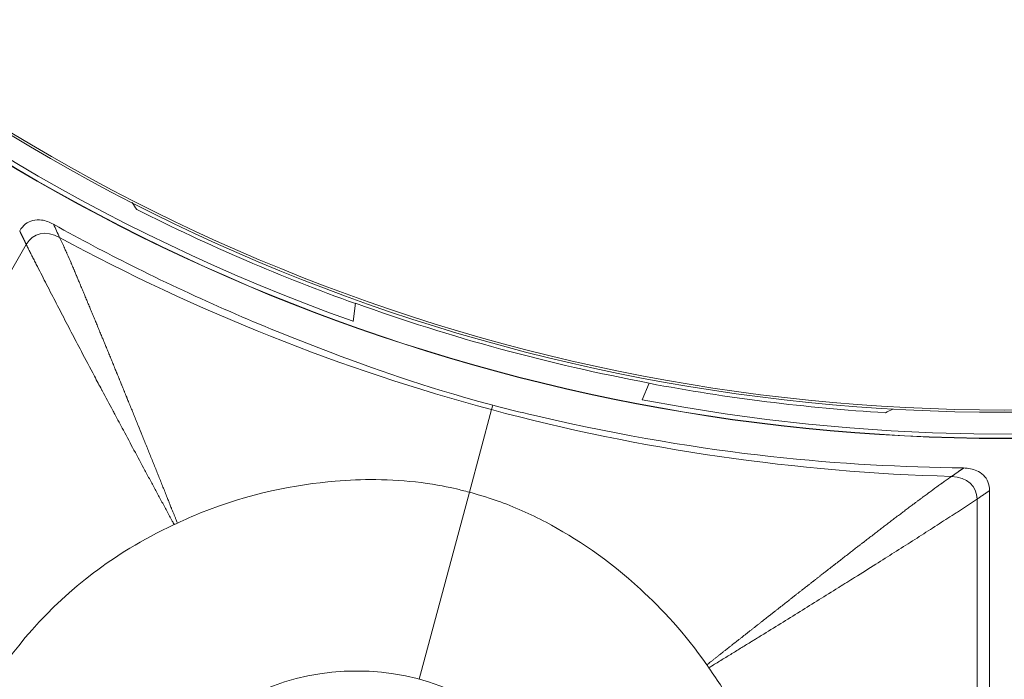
# Model space of a CAD drawing. Header units: inches. Extents: x -2.8 to 15.2, y -6.6 to 17.6.
# Tile 13 of 83: x 10.934 to 11.682, y -4.755 to -4.254. Entities that reach past the tile are written whole.
import ezdxf

# ---------------------------------------------------------------- set-up
doc = ezdxf.new("R2010")
doc.units = ezdxf.units.IN
doc.header["$MEASUREMENT"] = 0
doc.layers.add('Visible (ANSI)', color=7, linetype='Continuous', lineweight=18)
doc.layers.add('Visible Narrow (ANSI)', color=7, linetype='Continuous', lineweight=18)

msp = doc.modelspace()

# ---------------------------------------------------------------- linework, layer by layer
at = {"layer": 'Visible (ANSI)'}
for p, q in [((11.18735, -4.4828), (11.18916, -4.46907)), ((11.4067, -4.5424), (11.41208, -4.52964)), ((11.29238, -4.54985), (11.29327, -4.54653)), ((11.67041, -4.61136), (11.67041, -5.38444)), ((11.63647, -4.63376), (11.63647, -4.63376))]:
    msp.add_line(p, q, dxfattribs=at)
for radius in [3.54528, 3.54195, 3.28346, 3.23859, 3.23588, 3.20276, 3.20255, 2.35257, 2.35236, 2.3248, 2.3246, 1.47462, 1.47441, 1.45473, 1.45301]:
    msp.add_circle((11.68163, -3.09716), radius, dxfattribs=at)
for radius, start, end in [(1.47112, 203.70058, 250.3676), (1.47112, 259.22948, 336.29942), (2.34921, 220.28965, 319.71035)]:
    msp.add_arc((11.68163, -3.09716), radius, start, end, dxfattribs=at)
msp.add_ellipse((11.67809, -3.1102), major_axis=(0.37868, 1.39362), ratio=0.999956, start_param=3.061525, end_param=3.22166, dxfattribs=at)
for points, knots in [([(11.01968, -4.39256), (11.0197, -4.39259), (11.01972, -4.39262), (11.02087, -4.39437), (11.02199, -4.39609), (11.02311, -4.39781)], [-1.4634752, -1.4634752, -1.4634752, -1.4634752, -1.4594071, -1.4594071, -1.2352295, -1.2352295, -1.2352295, -1.2352295]), ([(11.02311, -4.39781), (11.05036, -4.4116), (11.07804, -4.42454), (11.13347, -4.44836), (11.16114, -4.45926), (11.18913, -4.4693)], [-0.5527087, -0.5527087, -0.5527087, -0.5527087, -0.3199277, -0.3199277, -0.0932715, -0.0932715, -0.0932715, -0.0932715]), ([(10.93425, -4.41411), (10.93542, -4.41208), (10.93692, -4.41028), (10.94038, -4.40765), (10.94217, -4.40678), (10.94634, -4.40568), (10.94864, -4.4056), (10.95385, -4.4063), (10.95688, -4.40736), (10.95989, -4.40904)], [-0.08538634, -0.08538634, -0.08538634, -0.08538634, -0.06459302, -0.06459302, -0.04669587, -0.04669587, -0.02626817, -0.02626817, 0, 0, 0, 0]), ([(10.95989, -4.40904), (10.98155, -4.42113), (10.99896, -4.43029), (11.06546, -4.46365), (11.11292, -4.48454), (11.20873, -4.52106), (11.23554, -4.53037), (11.29327, -4.54653)], [-5.534177, -5.534177, -5.534177, -5.534177, -5.115167, -5.115167, -4.158974, -4.158974, -3.219741, -3.219741, -3.219741, -3.219741]), ([(11.59136, -4.55221), (11.56129, -4.55035), (11.53128, -4.54755), (11.47142, -4.54009), (11.44162, -4.53544), (11.41199, -4.52986)], [0.0910043, 0.0910043, 0.0910043, 0.0910043, 0.3206565, 0.3206565, 0.5504313, 0.5504313, 0.5504313, 0.5504313]), ([(11.29327, -4.54653), (11.3091, -4.55058), (11.31856, -4.5528), (11.45901, -4.58528), (11.55928, -4.59281), (11.65074, -4.59415)], [-0.9371294, -0.9371294, -0.9371294, -0.9371294, -0.8911626, -0.8911626, -0.2200137, -0.2200137, -0.2200137, -0.2200137]), ([(11.65074, -4.59415), (11.65248, -4.59418), (11.65422, -4.59435), (11.65756, -4.59501), (11.65917, -4.5955), (11.66261, -4.59705), (11.66435, -4.5982), (11.66726, -4.60111), (11.66838, -4.60279), (11.67002, -4.60679), (11.67041, -4.60906), (11.67041, -4.61136)], [-0.07495302, -0.07495302, -0.07495302, -0.07495302, -0.06172373, -0.06172373, -0.048972, -0.048972, -0.03303974, -0.03303974, -0.01754322, -0.01754322, 0, 0, 0, 0]), ([(11.27558, -4.61258), (11.27176, -4.61155), (11.26842, -4.61071), (11.2602, -4.60878), (11.25108, -4.60682), (11.22758, -4.60382), (11.21605, -4.60309), (11.1943, -4.60291), (11.184, -4.60331), (11.14397, -4.60665), (11.10856, -4.61338), (11.0656, -4.63068), (11.05975, -4.63323), (11.05395, -4.63595)], [0.5932925, 0.5932925, 0.5932925, 0.5932925, 0.6373512, 0.6373512, 0.7330162, 0.7330162, 0.8243564, 0.8243564, 0.9056394, 0.9056394, 1.1425056, 1.1425056, 1.1797052, 1.1797052, 1.1797052, 1.1797052]), ([(11.45582, -4.74364), (11.43931, -4.71992), (11.42164, -4.701), (11.38125, -4.66399), (11.35615, -4.64716), (11.32189, -4.6291), (11.30957, -4.62362), (11.28824, -4.61607), (11.28089, -4.614), (11.27558, -4.61258)], [0.8966722, 0.8966722, 0.8966722, 0.8966722, 1.1425432, 1.1425432, 1.5148969, 1.5148969, 1.712622, 1.712622, 1.8439957, 1.8439957, 1.8439957, 1.8439957]), ([(11.0515, -4.63709), (11.02709, -4.64836), (11.00673, -4.66136), (10.95647, -4.69948), (10.92783, -4.73161), (10.88483, -4.8062), (10.87279, -4.84516), (10.86588, -4.89238), (10.86486, -4.90298), (10.86331, -4.93507), (10.86438, -4.95659), (10.8692, -4.9892), (10.87148, -5.00054), (10.87437, -5.01179)], [0.65832, 0.65832, 0.65832, 0.65832, 0.923924, 0.923924, 1.474283, 1.474283, 2.034449, 2.034449, 2.195295, 2.195295, 2.519827, 2.519827, 2.693161, 2.693161, 2.693161, 2.693161]), ([(11.05395, -4.63595), (11.05325, -4.63628), (11.05254, -4.63661), (11.05173, -4.63699), (11.05162, -4.63704), (11.0515, -4.63709)], [0.227635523, 0.227635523, 0.227635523, 0.227635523, 0.2345272, 0.2345272, 0.235619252, 0.235619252, 0.235619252, 0.235619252]), ([(11.42343, -5.15891), (11.43305, -5.14908), (11.44204, -5.13868), (11.47625, -5.09376), (11.49542, -5.05483), (11.51729, -4.97285), (11.51999, -4.93082), (11.50868, -4.84883), (11.49541, -4.80992), (11.47049, -4.76563), (11.46451, -4.75596), (11.45737, -4.74585)], [0.753117, 0.753117, 0.753117, 0.753117, 0.903371, 0.903371, 1.377009, 1.377009, 1.842892, 1.842892, 2.29232, 2.29232, 2.404864, 2.404864, 2.404864, 2.404864]), ([(11.45737, -4.74585), (11.45715, -4.74553), (11.45692, -4.7452), (11.4564, -4.74446), (11.45611, -4.74405), (11.45582, -4.74364)], [0.169491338, 0.169491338, 0.169491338, 0.169491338, 0.169989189, 0.169989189, 0.170623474, 0.170623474, 0.170623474, 0.170623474])]:
    msp.add_open_spline(points, degree=3, knots=knots, dxfattribs=at)
msp.add_open_spline([(11.59698, -4.54942), (11.59511, -4.55036), (11.59324, -4.55129), (11.59136, -4.55221)], degree=3, dxfattribs=at)
at = {"layer": 'Visible Narrow (ANSI)'}
for p, q in [((10.93923, -4.42438), (10.56041, -5.08052)), ((11.27558, -4.61258), (11.29238, -4.54985)), ((11.23753, -4.75458), (11.27558, -4.61258)), ((11.66096, -4.61777), (11.66096, -5.37541)), ((11.49342, -4.71404), (11.49342, -4.71404)), ((11.47007, -4.73242), (11.47007, -4.73242))]:
    msp.add_line(p, q, dxfattribs=at)
msp.add_circle((11.18998, -4.93204), 0.18372, dxfattribs=at)
for centre, radius, start, end in [((11.67932, -3.1021), 1.57662, 244.93138, 244.93139), ((11.68158, -3.09788), 1.54932, 266.35733, 266.35736)]:
    msp.add_arc(centre, radius, start, end, dxfattribs=at)
for centre, major_axis, ratio, start_param, end_param in [((11.3993, -3.79227), (-0.99015, 0.40217), 0.705181, 1.413977, 1.74576), ((11.57858, -3.84031), (-1.05858, 0.14679), 0.705182, 1.395833, 1.727615)]:
    msp.add_ellipse(centre, major_axis=major_axis, ratio=ratio, start_param=start_param, end_param=end_param, dxfattribs=at)
for points in [[(10.95989, -4.40904), (10.96144, -4.4124), (10.96299, -4.41577), (10.96454, -4.41913)], [(10.96454, -4.41913), (10.95387, -4.41335), (10.94433, -4.41555), (10.93923, -4.42438)], [(11.64167, -4.60057), (11.65342, -4.60088), (11.66096, -4.60825), (11.66096, -4.61777)]]:
    msp.add_open_spline(points, degree=3, dxfattribs=at)
for points, weights, knots in [([(10.93923, -4.42438), (10.93777, -4.42137), (10.93631, -4.41836), (10.93485, -4.41535), (10.93465, -4.41494), (10.93445, -4.41452), (10.93425, -4.41411)], [0.999999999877, 0.999999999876, 0.999999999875, 0.999999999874, 0.999999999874, 0.999999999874, 0.999999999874], [0.2763308, 0.2763308, 0.2763308, 0.2763308, 1, 1, 1, 1.0991787, 1.0991787, 1.0991787, 1.0991787]), ([(11.66096, -4.61777), (11.66373, -4.61589), (11.6665, -4.61402), (11.66927, -4.61214), (11.66965, -4.61188), (11.67003, -4.61162), (11.67041, -4.61136)], [0.999999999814, 0.999999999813, 0.999999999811, 0.99999999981, 0.99999999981, 0.99999999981, 0.99999999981], [0.2764011, 0.2764011, 0.2764011, 0.2764011, 1, 1, 1, 1.099463, 1.099463, 1.099463, 1.099463])]:
    msp.add_rational_spline(points, weights, degree=3, knots=knots, dxfattribs=at)
for points, knots in [([(11.0515, -4.63709), (11.05104, -4.63623), (11.05057, -4.63537), (11.05011, -4.63451), (11.04871, -4.63193), (11.04731, -4.62936), (11.04591, -4.62676), (11.04452, -4.6242), (11.04313, -4.62163), (11.04173, -4.61903), (11.04103, -4.61775), (11.04034, -4.61647), (11.03964, -4.61518), (11.03895, -4.6139), (11.03826, -4.61262), (11.03756, -4.61133), (11.03687, -4.61005), (11.03618, -4.60877), (11.03549, -4.60749), (11.0348, -4.60621), (11.03411, -4.60493), (11.03342, -4.60365), (11.03308, -4.60302), (11.03274, -4.6024), (11.0324, -4.60177), (11.03205, -4.60112), (11.0317, -4.60047), (11.03135, -4.59981), (11.03066, -4.59854), (11.02998, -4.59726), (11.02929, -4.59598), (11.02655, -4.5909), (11.02378, -4.58575), (11.02099, -4.58055), (11.01832, -4.57559), (11.01564, -4.57058), (11.01292, -4.56551), (11.01075, -4.56145), (11.00856, -4.55736), (11.00635, -4.55323), (11.00584, -4.55228), (11.00534, -4.55133), (11.00484, -4.55039), (11.00219, -4.54543), (10.99962, -4.54062), (10.99683, -4.53537), (10.99668, -4.53509), (10.99653, -4.5348), (10.99637, -4.53452), (10.99469, -4.53136), (10.99293, -4.52804), (10.99101, -4.52443), (10.98757, -4.51795), (10.98426, -4.51169), (10.98108, -4.50566), (10.97842, -4.50061), (10.97585, -4.49572), (10.97337, -4.49098), (10.97075, -4.48596), (10.96823, -4.48112), (10.96581, -4.47645), (10.96322, -4.47146), (10.96076, -4.46667), (10.95842, -4.4621), (10.95587, -4.45716), (10.95347, -4.45248), (10.95122, -4.44808), (10.95, -4.44571), (10.94883, -4.44343), (10.9477, -4.44124), (10.94712, -4.44009), (10.94655, -4.43897), (10.94598, -4.43788), (10.94541, -4.43675), (10.94484, -4.43564), (10.94429, -4.43456), (10.94401, -4.43401), (10.94374, -4.43346), (10.94346, -4.43293), (10.94318, -4.43238), (10.94291, -4.43184), (10.94264, -4.4313), (10.94237, -4.43076), (10.9421, -4.43023), (10.94184, -4.4297), (10.94157, -4.42916), (10.9413, -4.42863), (10.94105, -4.42811), (10.94078, -4.42758), (10.94053, -4.42706), (10.94027, -4.42654), (10.94002, -4.42602), (10.93977, -4.4255), (10.93952, -4.42499), (10.93942, -4.42479), (10.93932, -4.42458), (10.93923, -4.42438)], [-0.025311, -0.025311, -0.025311, -0.025311, -0.01227, -0.01227, -0.01227, 0.026777, 0.026777, 0.026777, 0.065239, 0.065239, 0.065239, 0.084247, 0.084247, 0.084247, 0.103112, 0.103112, 0.103112, 0.121837, 0.121837, 0.121837, 0.140425, 0.140425, 0.140425, 0.149477, 0.149477, 0.149477, 0.158878, 0.158878, 0.158878, 0.1772, 0.1772, 0.1772, 0.25, 0.25, 0.25, 0.319368, 0.319368, 0.319368, 0.375, 0.375, 0.375, 0.387853, 0.387853, 0.387853, 0.455804, 0.455804, 0.455804, 0.459455, 0.459455, 0.459455, 0.5, 0.5, 0.5, 0.572862, 0.572862, 0.572862, 0.633828, 0.633828, 0.633828, 0.698524, 0.698524, 0.698524, 0.767814, 0.767814, 0.767814, 0.842953, 0.842953, 0.842953, 0.883285, 0.883285, 0.883285, 0.90428, 0.90428, 0.90428, 0.925895, 0.925895, 0.925895, 0.936955, 0.936955, 0.936955, 0.948194, 0.948194, 0.948194, 0.959622, 0.959622, 0.959622, 0.97125, 0.97125, 0.97125, 0.983088, 0.983088, 0.983088, 0.995149, 0.995149, 0.995149, 1, 1, 1, 1]), ([(11.05395, -4.63595), (11.0535, -4.63484), (11.05306, -4.63372), (11.05261, -4.63261), (11.05248, -4.63228), (11.05234, -4.63194), (11.05221, -4.63161), (11.05208, -4.63127), (11.05194, -4.63093), (11.05181, -4.6306), (11.05154, -4.62993), (11.05127, -4.62926), (11.051, -4.62858), (11.05073, -4.62791), (11.05047, -4.62724), (11.0502, -4.62657), (11.05006, -4.62624), (11.04993, -4.6259), (11.0498, -4.62557), (11.04966, -4.62523), (11.04953, -4.6249), (11.04939, -4.62457), (11.04899, -4.62356), (11.04859, -4.62256), (11.04819, -4.62156), (11.04806, -4.62123), (11.04792, -4.62089), (11.04779, -4.62056), (11.04766, -4.62023), (11.04752, -4.61989), (11.04739, -4.61956), (11.04699, -4.61856), (11.04659, -4.61756), (11.04619, -4.61656), (11.04592, -4.6159), (11.04566, -4.61523), (11.04539, -4.61457), (11.04513, -4.61391), (11.04486, -4.61324), (11.04459, -4.61258), (11.04406, -4.61126), (11.04353, -4.60993), (11.043, -4.60861), (11.04274, -4.60795), (11.04247, -4.60729), (11.04221, -4.60663), (11.04194, -4.60597), (11.04168, -4.60531), (11.04141, -4.60465), (11.04088, -4.60333), (11.04036, -4.60201), (11.03983, -4.6007), (11.03956, -4.60004), (11.0393, -4.59938), (11.03904, -4.59873), (11.03877, -4.59807), (11.03851, -4.59742), (11.03825, -4.59676), (11.03798, -4.59611), (11.03772, -4.59545), (11.03746, -4.5948), (11.03719, -4.59414), (11.03693, -4.59349), (11.03667, -4.59283), (11.0364, -4.59218), (11.03614, -4.59153), (11.03588, -4.59087), (11.03562, -4.59022), (11.03535, -4.58957), (11.03509, -4.58892), (11.03483, -4.58827), (11.03457, -4.58762), (11.03431, -4.58696), (11.03404, -4.58631), (11.03378, -4.58566), (11.03352, -4.58501), (11.033, -4.58371), (11.03247, -4.58242), (11.03195, -4.58112), (11.03169, -4.58047), (11.03143, -4.57982), (11.03117, -4.57918), (11.03091, -4.57853), (11.03065, -4.57788), (11.03038, -4.57724), (11.03012, -4.57659), (11.02986, -4.57595), (11.0296, -4.5753), (11.02934, -4.57466), (11.02908, -4.57401), (11.02882, -4.57337), (11.02856, -4.57272), (11.0283, -4.57208), (11.02804, -4.57143), (11.02778, -4.57079), (11.02752, -4.57015), (11.02726, -4.56951), (11.02622, -4.56694), (11.02519, -4.56437), (11.02415, -4.56182), (11.02389, -4.56118), (11.02363, -4.56054), (11.02338, -4.5599), (11.02312, -4.55926), (11.02286, -4.55863), (11.0226, -4.55799), (11.02234, -4.55735), (11.02208, -4.55671), (11.02183, -4.55608), (11.02157, -4.55544), (11.02131, -4.55481), (11.02105, -4.55417), (11.02079, -4.55353), (11.02054, -4.5529), (11.02028, -4.55227), (11.02002, -4.55163), (11.01976, -4.551), (11.01951, -4.55036), (11.01899, -4.5491), (11.01848, -4.54783), (11.01796, -4.54657), (11.01784, -4.54625), (11.01771, -4.54593), (11.01758, -4.54562), (11.01745, -4.5453), (11.01732, -4.54499), (11.01719, -4.54467), (11.01694, -4.54404), (11.01668, -4.54341), (11.01642, -4.54278), (11.01623, -4.54231), (11.01604, -4.54184), (11.01585, -4.54136), (11.01578, -4.54121), (11.01572, -4.54105), (11.01566, -4.54089), (11.01559, -4.54073), (11.01553, -4.54058), (11.01546, -4.54042), (11.01527, -4.53995), (11.01508, -4.53948), (11.01489, -4.53901), (11.01463, -4.53838), (11.01438, -4.53775), (11.01412, -4.53712), (11.01399, -4.53681), (11.01386, -4.5365), (11.01374, -4.53618), (11.01361, -4.53587), (11.01348, -4.53555), (11.01335, -4.53524), (11.0131, -4.53462), (11.01284, -4.53399), (11.01259, -4.53336), (11.01235, -4.53278), (11.01211, -4.53219), (11.01187, -4.5316), (11.01179, -4.53141), (11.01171, -4.53121), (11.01163, -4.53102), (11.01144, -4.53055), (11.01125, -4.53008), (11.01106, -4.52961), (11.0108, -4.52899), (11.01055, -4.52837), (11.01029, -4.52774), (11.01017, -4.52743), (11.01004, -4.52712), (11.00991, -4.52681), (11.00979, -4.5265), (11.00966, -4.52619), (11.00953, -4.52588), (11.00928, -4.52525), (11.00902, -4.52463), (11.00877, -4.52401), (11.00858, -4.52355), (11.00839, -4.52308), (11.0082, -4.52261), (11.00813, -4.52246), (11.00807, -4.5223), (11.00801, -4.52215), (11.00794, -4.52199), (11.00788, -4.52184), (11.00782, -4.52168), (11.0076, -4.52115), (11.00738, -4.52061), (11.00716, -4.52008), (11.00694, -4.51953), (11.00671, -4.51898), (11.00649, -4.51843), (11.00636, -4.51812), (11.00623, -4.51781), (11.00611, -4.51751), (11.00598, -4.5172), (11.00585, -4.51689), (11.00573, -4.51658), (11.00522, -4.51534), (11.00472, -4.51411), (11.00421, -4.51288), (11.00396, -4.51226), (11.00371, -4.51165), (11.00345, -4.51103), (11.0032, -4.51042), (11.00295, -4.5098), (11.0027, -4.50919), (11.00245, -4.50858), (11.00219, -4.50796), (11.00194, -4.50735), (11.00169, -4.50674), (11.00144, -4.50612), (11.00119, -4.50551), (11.00068, -4.50429), (11.00018, -4.50307), (10.99968, -4.50185), (10.9993, -4.50093), (10.99893, -4.50002), (10.99855, -4.4991), (10.99843, -4.4988), (10.9983, -4.4985), (10.99818, -4.49819), (10.99805, -4.49789), (10.99793, -4.49758), (10.9978, -4.49728), (10.99743, -4.49637), (10.99705, -4.49546), (10.99668, -4.49455), (10.99643, -4.49394), (10.99618, -4.49334), (10.99593, -4.49273), (10.99568, -4.49213), (10.99543, -4.49152), (10.99518, -4.49092), (10.99493, -4.49031), (10.99468, -4.48971), (10.99443, -4.4891), (10.99418, -4.4885), (10.99393, -4.4879), (10.99368, -4.4873), (10.99343, -4.48669), (10.99319, -4.48609), (10.99294, -4.48549), (10.99269, -4.48489), (10.99244, -4.48429), (10.99219, -4.48369), (10.9917, -4.48249), (10.9912, -4.48129), (10.9907, -4.4801), (10.99046, -4.4795), (10.99021, -4.4789), (10.98996, -4.4783), (10.98971, -4.47771), (10.98947, -4.47711), (10.98922, -4.47652), (10.98897, -4.47592), (10.98872, -4.47532), (10.98848, -4.47473), (10.98823, -4.47414), (10.98798, -4.47354), (10.98774, -4.47295), (10.98749, -4.47236), (10.98724, -4.47176), (10.987, -4.47117), (10.98675, -4.47058), (10.98651, -4.46999), (10.98626, -4.4694), (10.98598, -4.46872), (10.98569, -4.46804), (10.98541, -4.46736), (10.9852, -4.46686), (10.98499, -4.46636), (10.98479, -4.46586), (10.9843, -4.46468), (10.98381, -4.46351), (10.98332, -4.46234), (10.98308, -4.46175), (10.98284, -4.46117), (10.98259, -4.46059), (10.98235, -4.46001), (10.98211, -4.45942), (10.98187, -4.45884), (10.98163, -4.45826), (10.98139, -4.45768), (10.98115, -4.4571), (10.9809, -4.45652), (10.98066, -4.45594), (10.98042, -4.45537), (10.98018, -4.45479), (10.97994, -4.45421), (10.9797, -4.45364), (10.97946, -4.45306), (10.97922, -4.45249), (10.97898, -4.45191), (10.97862, -4.45105), (10.97826, -4.45019), (10.9779, -4.44934), (10.97778, -4.44905), (10.97766, -4.44877), (10.97754, -4.44848), (10.97742, -4.4482), (10.9773, -4.44791), (10.97718, -4.44763), (10.97683, -4.44677), (10.97647, -4.44592), (10.97611, -4.44507), (10.97599, -4.44479), (10.97587, -4.44451), (10.97575, -4.44422), (10.97563, -4.44394), (10.97551, -4.44366), (10.97539, -4.44338), (10.97515, -4.44281), (10.97491, -4.44225), (10.97467, -4.44169), (10.97443, -4.44112), (10.97419, -4.44056), (10.97395, -4.44), (10.97383, -4.43972), (10.97371, -4.43944), (10.97359, -4.43917), (10.97347, -4.43889), (10.97335, -4.43861), (10.97323, -4.43833), (10.97226, -4.4361), (10.9713, -4.43389), (10.97033, -4.43171), (10.97021, -4.43144), (10.97009, -4.43116), (10.96997, -4.43089), (10.96985, -4.43062), (10.96973, -4.43035), (10.96961, -4.43008), (10.96936, -4.42954), (10.96912, -4.429), (10.96888, -4.42846), (10.9687, -4.42806), (10.96851, -4.42765), (10.96833, -4.42725), (10.96827, -4.42712), (10.96821, -4.42699), (10.96815, -4.42686), (10.96809, -4.42672), (10.96803, -4.42659), (10.96797, -4.42646), (10.96779, -4.42606), (10.96761, -4.42566), (10.96742, -4.42527), (10.96645, -4.42316), (10.96549, -4.4211), (10.96454, -4.41913)], [-0.023355, -0.023355, -0.023355, -0.023355, -0.008662, -0.008662, -0.008662, -0.004211, -0.004211, -0.004211, 0.00024, 0.00024, 0.00024, 0.009138, 0.009138, 0.009138, 0.01803, 0.01803, 0.01803, 0.022474, 0.022474, 0.022474, 0.026916, 0.026916, 0.026916, 0.040233, 0.040233, 0.040233, 0.044669, 0.044669, 0.044669, 0.049103, 0.049103, 0.049103, 0.062397, 0.062397, 0.062397, 0.071252, 0.071252, 0.071252, 0.080101, 0.080101, 0.080101, 0.097782, 0.097782, 0.097782, 0.106613, 0.106613, 0.106613, 0.115439, 0.115439, 0.115439, 0.133074, 0.133074, 0.133074, 0.141883, 0.141883, 0.141883, 0.150687, 0.150687, 0.150687, 0.159485, 0.159485, 0.159485, 0.168278, 0.168278, 0.168278, 0.177066, 0.177066, 0.177066, 0.185849, 0.185849, 0.185849, 0.194626, 0.194626, 0.194626, 0.203398, 0.203398, 0.203398, 0.220928, 0.220928, 0.220928, 0.229685, 0.229685, 0.229685, 0.238437, 0.238437, 0.238437, 0.247185, 0.247185, 0.247185, 0.255928, 0.255928, 0.255928, 0.264666, 0.264666, 0.264666, 0.273399, 0.273399, 0.273399, 0.308288, 0.308288, 0.308288, 0.316999, 0.316999, 0.316999, 0.325706, 0.325706, 0.325706, 0.334409, 0.334409, 0.334409, 0.343107, 0.343107, 0.343107, 0.351801, 0.351801, 0.351801, 0.360491, 0.360491, 0.360491, 0.37786, 0.37786, 0.37786, 0.382199, 0.382199, 0.382199, 0.386538, 0.386538, 0.386538, 0.395212, 0.395212, 0.395212, 0.401716, 0.401716, 0.401716, 0.403883, 0.403883, 0.403883, 0.40605, 0.40605, 0.40605, 0.41255, 0.41255, 0.41255, 0.421213, 0.421213, 0.421213, 0.425543, 0.425543, 0.425543, 0.429872, 0.429872, 0.429872, 0.438528, 0.438528, 0.438528, 0.446639, 0.446639, 0.446639, 0.449343, 0.449343, 0.449343, 0.455829, 0.455829, 0.455829, 0.464474, 0.464474, 0.464474, 0.468795, 0.468795, 0.468795, 0.473116, 0.473116, 0.473116, 0.481754, 0.481754, 0.481754, 0.488231, 0.488231, 0.488231, 0.490389, 0.490389, 0.490389, 0.492548, 0.492548, 0.492548, 0.5, 0.5, 0.5, 0.50765, 0.50765, 0.50765, 0.511964, 0.511964, 0.511964, 0.516278, 0.516278, 0.516278, 0.533526, 0.533526, 0.533526, 0.542147, 0.542147, 0.542147, 0.550767, 0.550767, 0.550767, 0.559385, 0.559385, 0.559385, 0.568001, 0.568001, 0.568001, 0.58523, 0.58523, 0.58523, 0.598147, 0.598147, 0.598147, 0.602453, 0.602453, 0.602453, 0.606758, 0.606758, 0.606758, 0.619671, 0.619671, 0.619671, 0.628279, 0.628279, 0.628279, 0.636886, 0.636886, 0.636886, 0.645492, 0.645492, 0.645492, 0.654098, 0.654098, 0.654098, 0.662702, 0.662702, 0.662702, 0.671307, 0.671307, 0.671307, 0.688514, 0.688514, 0.688514, 0.697117, 0.697117, 0.697117, 0.705719, 0.705719, 0.705719, 0.714322, 0.714322, 0.714322, 0.722925, 0.722925, 0.722925, 0.731527, 0.731527, 0.731527, 0.74013, 0.74013, 0.74013, 0.75, 0.75, 0.75, 0.757336, 0.757336, 0.757336, 0.774548, 0.774548, 0.774548, 0.783157, 0.783157, 0.783157, 0.791768, 0.791768, 0.791768, 0.800381, 0.800381, 0.800381, 0.808998, 0.808998, 0.808998, 0.817618, 0.817618, 0.817618, 0.826242, 0.826242, 0.826242, 0.839185, 0.839185, 0.839185, 0.843501, 0.843501, 0.843501, 0.847819, 0.847819, 0.847819, 0.860779, 0.860779, 0.860779, 0.865102, 0.865102, 0.865102, 0.869426, 0.869426, 0.869426, 0.878079, 0.878079, 0.878079, 0.886737, 0.886737, 0.886737, 0.891069, 0.891069, 0.891069, 0.895402, 0.895402, 0.895402, 0.930131, 0.930131, 0.930131, 0.934481, 0.934481, 0.934481, 0.938833, 0.938833, 0.938833, 0.947543, 0.947543, 0.947543, 0.954081, 0.954081, 0.954081, 0.956262, 0.956262, 0.956262, 0.958443, 0.958443, 0.958443, 0.96499, 0.96499, 0.96499, 1, 1, 1, 1]), ([(11.45582, -4.74364), (11.45677, -4.74289), (11.45771, -4.74215), (11.45865, -4.74141), (11.45893, -4.74119), (11.45922, -4.74096), (11.4595, -4.74074), (11.45979, -4.74052), (11.46007, -4.74029), (11.46036, -4.74007), (11.46092, -4.73962), (11.46149, -4.73917), (11.46206, -4.73873), (11.46263, -4.73828), (11.46319, -4.73783), (11.46376, -4.73739), (11.46404, -4.73716), (11.46433, -4.73694), (11.46461, -4.73672), (11.46489, -4.73649), (11.46518, -4.73627), (11.46546, -4.73605), (11.46631, -4.73538), (11.46716, -4.73471), (11.468, -4.73405), (11.46829, -4.73382), (11.46857, -4.7336), (11.46885, -4.73338), (11.46913, -4.73316), (11.46941, -4.73293), (11.4697, -4.73271), (11.47054, -4.73204), (11.47139, -4.73138), (11.47223, -4.73072), (11.47279, -4.73027), (11.47336, -4.72983), (11.47392, -4.72939), (11.47448, -4.72895), (11.47504, -4.7285), (11.4756, -4.72806), (11.47673, -4.72718), (11.47785, -4.72629), (11.47896, -4.72542), (11.47952, -4.72497), (11.48008, -4.72453), (11.48064, -4.7241), (11.4812, -4.72366), (11.48176, -4.72322), (11.48231, -4.72278), (11.48344, -4.7219), (11.48455, -4.72102), (11.48566, -4.72015), (11.48622, -4.71971), (11.48677, -4.71927), (11.48733, -4.71883), (11.48788, -4.7184), (11.48844, -4.71796), (11.48899, -4.71752), (11.48955, -4.71709), (11.4901, -4.71665), (11.49065, -4.71622), (11.49121, -4.71578), (11.49176, -4.71534), (11.49232, -4.71491), (11.49287, -4.71447), (11.49342, -4.71404), (11.49397, -4.71361), (11.49453, -4.71317), (11.49508, -4.71274), (11.49563, -4.7123), (11.49618, -4.71187), (11.49674, -4.71143), (11.49729, -4.711), (11.49784, -4.71057), (11.49839, -4.71014), (11.49894, -4.7097), (11.50004, -4.70884), (11.50114, -4.70797), (11.50224, -4.70711), (11.50279, -4.70668), (11.50333, -4.70625), (11.50388, -4.70582), (11.50443, -4.70539), (11.50498, -4.70496), (11.50552, -4.70453), (11.50607, -4.7041), (11.50662, -4.70367), (11.50717, -4.70324), (11.50771, -4.70281), (11.50826, -4.70238), (11.5088, -4.70195), (11.50935, -4.70153), (11.5099, -4.7011), (11.51044, -4.70067), (11.51099, -4.70024), (11.51153, -4.69981), (11.51208, -4.69939), (11.51428, -4.69766), (11.51645, -4.69596), (11.51859, -4.69428), (11.51914, -4.69385), (11.51968, -4.69343), (11.52022, -4.693), (11.52076, -4.69258), (11.5213, -4.69216), (11.52184, -4.69173), (11.52238, -4.69131), (11.52292, -4.69089), (11.52346, -4.69046), (11.524, -4.69004), (11.52454, -4.68962), (11.52508, -4.6892), (11.52562, -4.68878), (11.52616, -4.68835), (11.52669, -4.68793), (11.52723, -4.68751), (11.52777, -4.68709), (11.52831, -4.68667), (11.52939, -4.68582), (11.53046, -4.68499), (11.53153, -4.68415), (11.5318, -4.68394), (11.53206, -4.68373), (11.53233, -4.68352), (11.5326, -4.68331), (11.53287, -4.6831), (11.53313, -4.68289), (11.53367, -4.68247), (11.53421, -4.68206), (11.53474, -4.68164), (11.53514, -4.68133), (11.53554, -4.68101), (11.53594, -4.6807), (11.53608, -4.6806), (11.53621, -4.68049), (11.53634, -4.68039), (11.53648, -4.68028), (11.53661, -4.68018), (11.53674, -4.68007), (11.53714, -4.67976), (11.53754, -4.67945), (11.53794, -4.67914), (11.53848, -4.67872), (11.53901, -4.6783), (11.53954, -4.67789), (11.53981, -4.67768), (11.54008, -4.67747), (11.54034, -4.67726), (11.54061, -4.67706), (11.54087, -4.67685), (11.54114, -4.67664), (11.54167, -4.67623), (11.54221, -4.67581), (11.54274, -4.6754), (11.54324, -4.67501), (11.54373, -4.67462), (11.54423, -4.67423), (11.5444, -4.6741), (11.54456, -4.67397), (11.54473, -4.67384), (11.54513, -4.67353), (11.54552, -4.67322), (11.54592, -4.67291), (11.54645, -4.6725), (11.54698, -4.67209), (11.54751, -4.67168), (11.54777, -4.67147), (11.54804, -4.67126), (11.5483, -4.67106), (11.54857, -4.67085), (11.54883, -4.67064), (11.5491, -4.67044), (11.54963, -4.67003), (11.55016, -4.66961), (11.55068, -4.6692), (11.55108, -4.6689), (11.55148, -4.66859), (11.55187, -4.66828), (11.552, -4.66818), (11.55213, -4.66807), (11.55227, -4.66797), (11.5524, -4.66787), (11.55253, -4.66777), (11.55266, -4.66766), (11.55306, -4.66736), (11.55345, -4.66705), (11.55385, -4.66674), (11.55438, -4.66633), (11.5549, -4.66592), (11.55543, -4.66551), (11.55569, -4.66531), (11.55595, -4.6651), (11.55622, -4.6649), (11.55648, -4.66469), (11.55674, -4.66449), (11.55701, -4.66429), (11.55806, -4.66346), (11.55911, -4.66265), (11.56015, -4.66184), (11.56068, -4.66143), (11.5612, -4.66103), (11.56173, -4.66062), (11.56225, -4.66021), (11.56278, -4.65981), (11.5633, -4.6594), (11.56382, -4.659), (11.56434, -4.65859), (11.56486, -4.65819), (11.56539, -4.65778), (11.56591, -4.65738), (11.56643, -4.65697), (11.56748, -4.65616), (11.56853, -4.65535), (11.56956, -4.65455), (11.57034, -4.65395), (11.57112, -4.65334), (11.5719, -4.65274), (11.57216, -4.65254), (11.57242, -4.65234), (11.57268, -4.65214), (11.57294, -4.65194), (11.5732, -4.65174), (11.57346, -4.65154), (11.57424, -4.65093), (11.57502, -4.65033), (11.57579, -4.64974), (11.57631, -4.64934), (11.57683, -4.64894), (11.57734, -4.64854), (11.57786, -4.64814), (11.57838, -4.64774), (11.57889, -4.64734), (11.57941, -4.64694), (11.57993, -4.64655), (11.58044, -4.64615), (11.58096, -4.64575), (11.58148, -4.64536), (11.58199, -4.64496), (11.58251, -4.64456), (11.58303, -4.64417), (11.58354, -4.64377), (11.58406, -4.64337), (11.58457, -4.64298), (11.58508, -4.64259), (11.58612, -4.64179), (11.58715, -4.641), (11.58816, -4.64022), (11.58868, -4.63983), (11.58919, -4.63943), (11.5897, -4.63904), (11.59022, -4.63865), (11.59073, -4.63826), (11.59124, -4.63787), (11.59175, -4.63747), (11.59227, -4.63708), (11.59277, -4.63669), (11.59329, -4.6363), (11.5938, -4.63591), (11.59431, -4.63552), (11.59482, -4.63513), (11.59533, -4.63474), (11.59584, -4.63435), (11.59635, -4.63396), (11.59686, -4.63357), (11.59737, -4.63319), (11.59788, -4.6328), (11.59839, -4.63241), (11.5989, -4.63202), (11.59941, -4.63163), (11.59992, -4.63125), (11.60042, -4.63086), (11.60145, -4.63008), (11.60247, -4.62931), (11.60347, -4.62855), (11.60398, -4.62817), (11.60448, -4.62778), (11.60498, -4.6274), (11.60549, -4.62702), (11.606, -4.62664), (11.6065, -4.62626), (11.60701, -4.62587), (11.60751, -4.62549), (11.60801, -4.62512), (11.60852, -4.62473), (11.60903, -4.62435), (11.60952, -4.62398), (11.61003, -4.6236), (11.61053, -4.62322), (11.61103, -4.62284), (11.61154, -4.62246), (11.61204, -4.62209), (11.61254, -4.62171), (11.6133, -4.62114), (11.61405, -4.62058), (11.61479, -4.62003), (11.61504, -4.61984), (11.61529, -4.61965), (11.61554, -4.61947), (11.61579, -4.61928), (11.61604, -4.61909), (11.61629, -4.61891), (11.61704, -4.61834), (11.61779, -4.61778), (11.61853, -4.61724), (11.61878, -4.61705), (11.61903, -4.61687), (11.61927, -4.61668), (11.61952, -4.6165), (11.61977, -4.61631), (11.62002, -4.61613), (11.62052, -4.61576), (11.62102, -4.61539), (11.62151, -4.61503), (11.62201, -4.61466), (11.6225, -4.61429), (11.62299, -4.61393), (11.62324, -4.61375), (11.62348, -4.61357), (11.62373, -4.61339), (11.62398, -4.6132), (11.62422, -4.61302), (11.62447, -4.61284), (11.62652, -4.61133), (11.62848, -4.60991), (11.63034, -4.60856), (11.63058, -4.60838), (11.63082, -4.60821), (11.63106, -4.60804), (11.63131, -4.60786), (11.63155, -4.60769), (11.63179, -4.60751), (11.63228, -4.60716), (11.63276, -4.60681), (11.63323, -4.60647), (11.6336, -4.60621), (11.63396, -4.60596), (11.63431, -4.6057), (11.63443, -4.60562), (11.63455, -4.60553), (11.63467, -4.60545), (11.63479, -4.60536), (11.63491, -4.60528), (11.63503, -4.6052), (11.63539, -4.60494), (11.63575, -4.60469), (11.6361, -4.60444), (11.63812, -4.60301), (11.63997, -4.60172), (11.64167, -4.60057)], [-0.015088, -0.015088, -0.015088, -0.015088, -0.005592, -0.005592, -0.005592, -0.002719, -0.002719, -0.002719, 0.000154, 0.000154, 0.000154, 0.005913, 0.005913, 0.005913, 0.011694, 0.011694, 0.011694, 0.014593, 0.014593, 0.014593, 0.017497, 0.017497, 0.017497, 0.026247, 0.026247, 0.026247, 0.029175, 0.029175, 0.029175, 0.032109, 0.032109, 0.032109, 0.040948, 0.040948, 0.040948, 0.04687, 0.04687, 0.04687, 0.052818, 0.052818, 0.052818, 0.064788, 0.064788, 0.064788, 0.070811, 0.070811, 0.070811, 0.07686, 0.07686, 0.07686, 0.089038, 0.089038, 0.089038, 0.095167, 0.095167, 0.095167, 0.101324, 0.101324, 0.101324, 0.107508, 0.107508, 0.107508, 0.11372, 0.11372, 0.11372, 0.119961, 0.119961, 0.119961, 0.126231, 0.126231, 0.126231, 0.13253, 0.13253, 0.13253, 0.138858, 0.138858, 0.138858, 0.151606, 0.151606, 0.151606, 0.158027, 0.158027, 0.158027, 0.164478, 0.164478, 0.164478, 0.170962, 0.170962, 0.170962, 0.177478, 0.177478, 0.177478, 0.184027, 0.184027, 0.184027, 0.19061, 0.19061, 0.19061, 0.217284, 0.217284, 0.217284, 0.224041, 0.224041, 0.224041, 0.230835, 0.230835, 0.230835, 0.237667, 0.237667, 0.237667, 0.244536, 0.244536, 0.244536, 0.251444, 0.251444, 0.251444, 0.258391, 0.258391, 0.258391, 0.272406, 0.272406, 0.272406, 0.275935, 0.275935, 0.275935, 0.279475, 0.279475, 0.279475, 0.286586, 0.286586, 0.286586, 0.291947, 0.291947, 0.291947, 0.293739, 0.293739, 0.293739, 0.295535, 0.295535, 0.295535, 0.300937, 0.300937, 0.300937, 0.308179, 0.308179, 0.308179, 0.311817, 0.311817, 0.311817, 0.315466, 0.315466, 0.315466, 0.322799, 0.322799, 0.322799, 0.329716, 0.329716, 0.329716, 0.332031, 0.332031, 0.332031, 0.337607, 0.337607, 0.337607, 0.345084, 0.345084, 0.345084, 0.348841, 0.348841, 0.348841, 0.35261, 0.35261, 0.35261, 0.360188, 0.360188, 0.360188, 0.365905, 0.365905, 0.365905, 0.367817, 0.367817, 0.367817, 0.369733, 0.369733, 0.369733, 0.375499, 0.375499, 0.375499, 0.383236, 0.383236, 0.383236, 0.387125, 0.387125, 0.387125, 0.391027, 0.391027, 0.391027, 0.406781, 0.406781, 0.406781, 0.414745, 0.414745, 0.414745, 0.42277, 0.42277, 0.42277, 0.430857, 0.430857, 0.430857, 0.439007, 0.439007, 0.439007, 0.455501, 0.455501, 0.455501, 0.46805, 0.46805, 0.46805, 0.472267, 0.472267, 0.472267, 0.476503, 0.476503, 0.476503, 0.489319, 0.489319, 0.489319, 0.497956, 0.497956, 0.497956, 0.50667, 0.50667, 0.50667, 0.515464, 0.515464, 0.515464, 0.524339, 0.524339, 0.524339, 0.533297, 0.533297, 0.533297, 0.542341, 0.542341, 0.542341, 0.560699, 0.560699, 0.560699, 0.570017, 0.570017, 0.570017, 0.579433, 0.579433, 0.579433, 0.588948, 0.588948, 0.588948, 0.598567, 0.598567, 0.598567, 0.608292, 0.608292, 0.608292, 0.618128, 0.618128, 0.618128, 0.628078, 0.628078, 0.628078, 0.638146, 0.638146, 0.638146, 0.658655, 0.658655, 0.658655, 0.669106, 0.669106, 0.669106, 0.679693, 0.679693, 0.679693, 0.690424, 0.690424, 0.690424, 0.701303, 0.701303, 0.701303, 0.712338, 0.712338, 0.712338, 0.723535, 0.723535, 0.723535, 0.74065, 0.74065, 0.74065, 0.746444, 0.746444, 0.746444, 0.752285, 0.752285, 0.752285, 0.770098, 0.770098, 0.770098, 0.776136, 0.776136, 0.776136, 0.782227, 0.782227, 0.782227, 0.794573, 0.794573, 0.794573, 0.807148, 0.807148, 0.807148, 0.813524, 0.813524, 0.813524, 0.819963, 0.819963, 0.819963, 0.873952, 0.873952, 0.873952, 0.881046, 0.881046, 0.881046, 0.888225, 0.888225, 0.888225, 0.902854, 0.902854, 0.902854, 0.914076, 0.914076, 0.914076, 0.917867, 0.917867, 0.917867, 0.921684, 0.921684, 0.921684, 0.933297, 0.933297, 0.933297, 1, 1, 1, 1]), ([(11.45737, -4.74585), (11.45821, -4.74534), (11.45905, -4.74483), (11.45988, -4.74431), (11.46239, -4.74278), (11.4649, -4.74124), (11.46739, -4.73971), (11.46989, -4.73817), (11.47239, -4.73664), (11.47488, -4.73511), (11.47613, -4.73435), (11.47737, -4.73359), (11.47862, -4.73282), (11.47986, -4.73206), (11.4811, -4.7313), (11.48234, -4.73053), (11.48358, -4.72977), (11.48482, -4.72901), (11.48606, -4.72824), (11.4873, -4.72748), (11.48854, -4.72672), (11.48978, -4.72596), (11.49015, -4.72573), (11.49052, -4.7255), (11.49088, -4.72528), (11.49175, -4.72474), (11.49262, -4.72421), (11.49349, -4.72367), (11.49472, -4.72291), (11.49595, -4.72215), (11.49719, -4.72139), (11.50206, -4.71839), (11.50697, -4.71535), (11.51194, -4.71228), (11.51676, -4.70929), (11.52164, -4.70627), (11.5266, -4.70318), (11.53137, -4.70022), (11.53621, -4.6972), (11.54115, -4.69412), (11.54587, -4.69117), (11.55068, -4.68817), (11.55559, -4.68509), (11.55581, -4.68495), (11.55603, -4.68482), (11.55626, -4.68468), (11.56011, -4.68226), (11.56403, -4.67981), (11.56801, -4.67731), (11.57352, -4.67385), (11.57888, -4.67049), (11.58407, -4.66722), (11.58888, -4.66419), (11.59355, -4.66124), (11.59808, -4.65836), (11.60284, -4.65534), (11.60744, -4.65241), (11.6119, -4.64956), (11.6166, -4.64656), (11.62113, -4.64364), (11.62548, -4.64084), (11.6301, -4.63786), (11.63452, -4.63501), (11.63873, -4.6323), (11.64095, -4.63087), (11.6431, -4.62948), (11.64519, -4.62813), (11.64627, -4.62744), (11.64732, -4.62675), (11.64836, -4.62608), (11.64942, -4.62539), (11.65046, -4.62472), (11.65148, -4.62406), (11.652, -4.62372), (11.65251, -4.62338), (11.65302, -4.62305), (11.65353, -4.62272), (11.65404, -4.62239), (11.65454, -4.62206), (11.65505, -4.62173), (11.65555, -4.6214), (11.65604, -4.62107), (11.65654, -4.62074), (11.65704, -4.62041), (11.65752, -4.62009), (11.65801, -4.61976), (11.6585, -4.61944), (11.65897, -4.61912), (11.65946, -4.61879), (11.65993, -4.61847), (11.6604, -4.61815), (11.66059, -4.61802), (11.66077, -4.6179), (11.66096, -4.61777)], [-0.023971, -0.023971, -0.023971, -0.023971, -0.011608, -0.011608, -0.011608, 0.025507, 0.025507, 0.025507, 0.062666, 0.062666, 0.062666, 0.081229, 0.081229, 0.081229, 0.099762, 0.099762, 0.099762, 0.118251, 0.118251, 0.118251, 0.136682, 0.136682, 0.136682, 0.142154, 0.142154, 0.142154, 0.155042, 0.155042, 0.155042, 0.173318, 0.173318, 0.173318, 0.24535, 0.24535, 0.24535, 0.315196, 0.315196, 0.315196, 0.382396, 0.382396, 0.382396, 0.446682, 0.446682, 0.446682, 0.449598, 0.449598, 0.449598, 0.5, 0.5, 0.5, 0.569749, 0.569749, 0.569749, 0.634275, 0.634275, 0.634275, 0.70199, 0.70199, 0.70199, 0.773418, 0.773418, 0.773418, 0.849247, 0.849247, 0.849247, 0.88909, 0.88909, 0.88909, 0.909554, 0.909554, 0.909554, 0.930407, 0.930407, 0.930407, 0.940986, 0.940986, 0.940986, 0.951672, 0.951672, 0.951672, 0.962467, 0.962467, 0.962467, 0.973375, 0.973375, 0.973375, 0.984399, 0.984399, 0.984399, 0.995543, 0.995543, 0.995543, 1, 1, 1, 1])]:
    msp.add_open_spline(points, degree=3, knots=knots, dxfattribs=at)
msp.add_rational_spline([(11.65074, -4.59415), (11.64771, -4.59629), (11.64469, -4.59843), (11.64167, -4.60057)], [0.99999999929, 0.999999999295, 0.9999999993, 0.999999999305], degree=3, dxfattribs=at)

doc.saveas('drawing.dxf')
